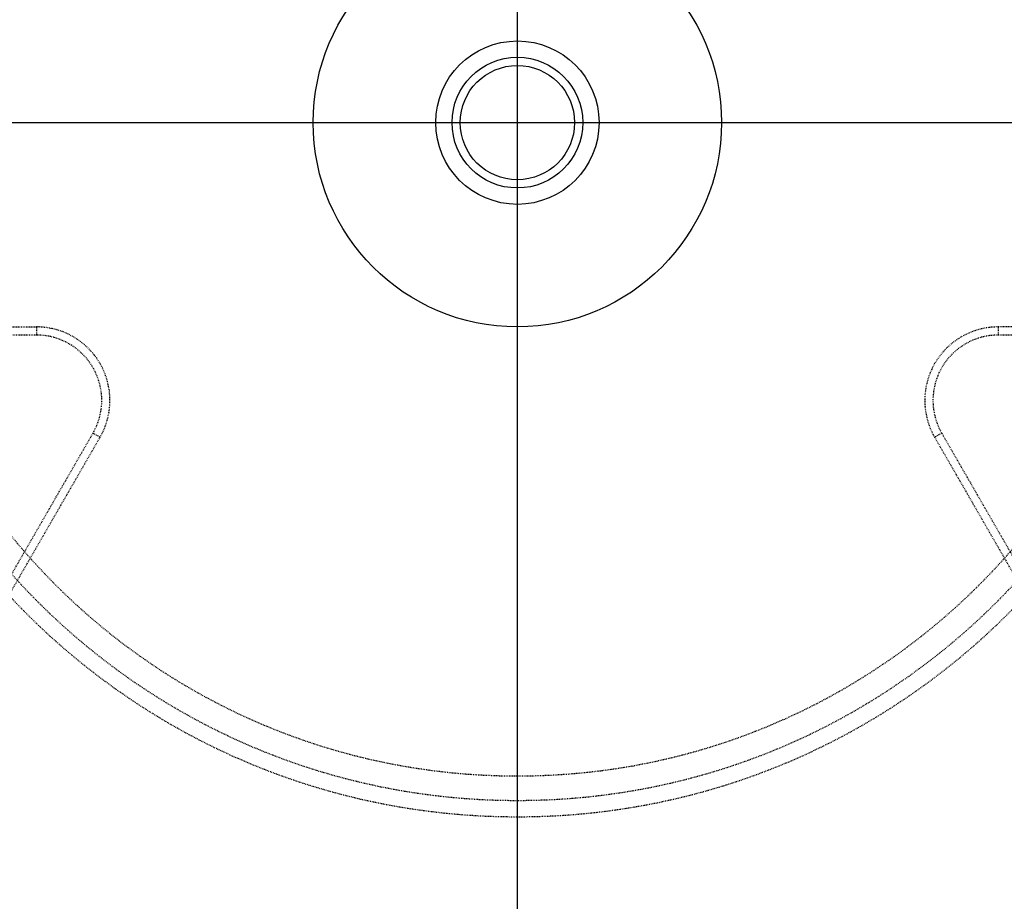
# Model space of a CAD drawing. Header units: millimetres. Extents: x -24622 to 2314, y -1603 to 2287.
# Tile 65 of 236: x -3076 to -2955, y 1599 to 1707. Entities that reach past the tile are written whole.
import ezdxf
from ezdxf.lldxf.tags import DXFTag

# ---------------------------------------------------------------- set-up
doc = ezdxf.new("R2010")
doc.units = ezdxf.units.MM
doc.linetypes.add('HIDDEN', pattern=[0.2, 0.1, -0.1])
doc.layers.add('02___PRT_ALL_AXES', color=7, linetype='Continuous')
doc.layers.add('DEFAULT_2', color=8, linetype='HIDDEN')
tags = doc.linetypes.add('CENTER', pattern=[2, 1.25, -0.25, 0.25, -0.25]).pattern_tags.tags
tags[10:11] = [DXFTag(74, 4), DXFTag(75, 0), DXFTag(340, '0'), DXFTag(46, 1.0), DXFTag(50, 0.0), DXFTag(44, 0.0), DXFTag(45, 0.0)]
tags[8:9] = [DXFTag(74, 4), DXFTag(75, 0), DXFTag(340, '0'), DXFTag(46, 1.0), DXFTag(50, 0.0), DXFTag(44, 0.0), DXFTag(45, 0.0)]
tags[6:7] = [DXFTag(74, 4), DXFTag(75, 0), DXFTag(340, '0'), DXFTag(46, 1.0), DXFTag(50, 0.0), DXFTag(44, 0.0), DXFTag(45, 0.0)]
tags[4:5] = [DXFTag(74, 4), DXFTag(75, 0), DXFTag(340, '0'), DXFTag(46, 1.0), DXFTag(50, 0.0), DXFTag(44, 0.0), DXFTag(45, 0.0)]
doc.dimstyles.new('副本 22', dxfattribs={"dimtxt": 24, "dimasz": 12, "dimexe": 2.1, "dimexo": 2.7, "dimgap": 2, "dimtad": 0, "dimtxsty": 'Standard', "dimblk": 'OPEN30', "dimcen": 0, "dimclrd": 5, "dimclre": 3, "dimclrt": 256, "dimadec": 0, "dimazin": 2, "dimtm": 1e-09, "dimtfac": 0.6, "dimtofl": 0, "dimtmove": 0, "dimatfit": 3, "dimldrblk": 'OPEN30', "dimfxl": 0, "dimtolj": 1, "dimarcsym": 0})

# ---------------------------------------------------------------- blocks, each defined once
blk = doc.blocks.new('_Open30')
at = {"color": 0, "linetype": 'ByBlock', "lineweight": -2}
for p, q in [((-1, 0.268), (0, 0)), ((0, 0), (-1, -0.268)), ((0, 0), (-1, 0))]:
    blk.add_line(p, q, dxfattribs=at)
blk = doc.blocks.new('*D105')
at = {"color": 5, "linetype": 'ByBlock', "lineweight": -2}
blk.add_line((-3204.67, 1431.87), (-3197.63, 1441.59), dxfattribs=at)
at = {"layer": 'Defpoints', "color": 0, "linetype": 'ByBlock'}
for p in [(-2839.01, 1937.51), (-3190.6, 1451.32)]:
    blk.add_point(p, dxfattribs=at)
at = {"color": 5, "linetype": 'ByBlock', "lineweight": -2, "xscale": 12, "yscale": 12, "zscale": 12, "rotation": 54.12775650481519}
blk.add_blockref('_Open30', (-3190.6, 1451.32), dxfattribs=at)
at = {"linetype": 'ByBlock', "insert": (-3229.28, 1397.84), "char_height": 24, "attachment_point": 5, "rotation": 54.1278}
blk.add_mtext('\\A1;∅600', dxfattribs=at)

msp = doc.modelspace()

# ---------------------------------------------------------------- linework, layer by layer
at = {"color": 1, "linetype": 'CENTER', "ltscale": 304.8}
for p, q in [((-3014.808, 1364.415), (-3014.808, 2024.415)), ((-3344.808, 1694.415), (-2684.808, 1694.415))]:
    msp.add_line(p, q, dxfattribs=at)
at = {"color": 7, "linetype": 'Continuous'}
for radius in [8, 7]:
    msp.add_circle((-3014.808, 1694.415), radius, dxfattribs=at)
for centre, radius, start, end in [((-3035.808, 1694.415), 279, 0, 180), ((-3014.808, 1694.415), 220, 280.50425, 0), ((-3014.808, 1694.415), 218, 280.59849, 348.72952)]:
    msp.add_arc(centre, radius, start, end, dxfattribs=at)
at = {"layer": '02___PRT_ALL_AXES', "color": 7, "linetype": 'Continuous'}
for radius in [198, 195, 25, 10]:
    msp.add_circle((-3014.808, 1694.415), radius, dxfattribs=at)
at = {"layer": 'DEFAULT_2', "color": 8, "linetype": 'HIDDEN'}
for p, q in [((-3172.177, 1669.415), (-3073.697, 1669.415)), ((-3073.697, 1669.415), (-3073.697, 1668.415)), ((-2955.918, 1669.415), (-2955.918, 1668.415)), ((-2857.439, 1669.415), (-2955.918, 1669.415)), ((-3073.697, 1668.415), (-3172.177, 1668.415)), ((-2857.439, 1668.415), (-2955.918, 1668.415)), ((-3116.009, 1571.13), (-3066.769, 1656.415)), ((-3115.143, 1570.63), (-3065.903, 1655.915)), ((-3066.769, 1656.415), (-3065.903, 1655.915)), ((-2962.846, 1656.415), (-2963.712, 1655.915)), ((-2963.712, 1655.915), (-2914.472, 1570.63)), ((-2962.846, 1656.415), (-2913.606, 1571.13))]:
    msp.add_line(p, q, dxfattribs=at)
for radius in [85, 83, 80]:
    msp.add_circle((-3014.808, 1694.415), radius, dxfattribs=at)
for centre, radius, start, end in [((-3014.808, 1694.415), 220, 0, 264.66203), ((-3014.808, 1694.415), 217.999, 348.72952, 180), ((-3014.808, 1694.415), 198, 0, 274.34475), ((-3014.808, 1694.415), 191.7, 61.19562, 58.80438), ((-3014.808, 1694.415), 190.5, 60.85939, 239.24807), ((-3014.808, 1694.415), 190.5, 240.75193, 59.14061), ((-3014.808, 1694.415), 192.5, 154.46914, 265.53086), ((-3014.808, 1694.415), 192.5, 274.46914, 25.53086), ((-3014.808, 1694.415), 217.999, 180, 265.05939), ((-3073.697, 1660.415), 8.999, 330, 90), ((-2955.918, 1660.415), 9, 90, 210), ((-3014.808, 1694.415), 188, 248.13997, 351.86003), ((-3073.697, 1660.415), 8, 330, 90), ((-2955.918, 1660.415), 8, 90, 210), ((-3014.808, 1694.415), 190, 248.38173, 351.61827)]:
    msp.add_arc(centre, radius, start, end, dxfattribs=at)

# ---------------------------------------------------------------- dimensions: what is measured, and where the dimension line sits
at = {"color": 5, "linetype": 'ByBlock'}
dim = msp.add_diameter_dim_2p(p1=(-2839.014, 1937.513), p2=(-3190.602, 1451.318), dimstyle='副本 22', dxfattribs=at)
dim.commit()
dim.dimension.update_dxf_attribs({"geometry": '*D105', "text_midpoint": (-3229.276, 1397.836)})

doc.saveas('drawing.dxf')
